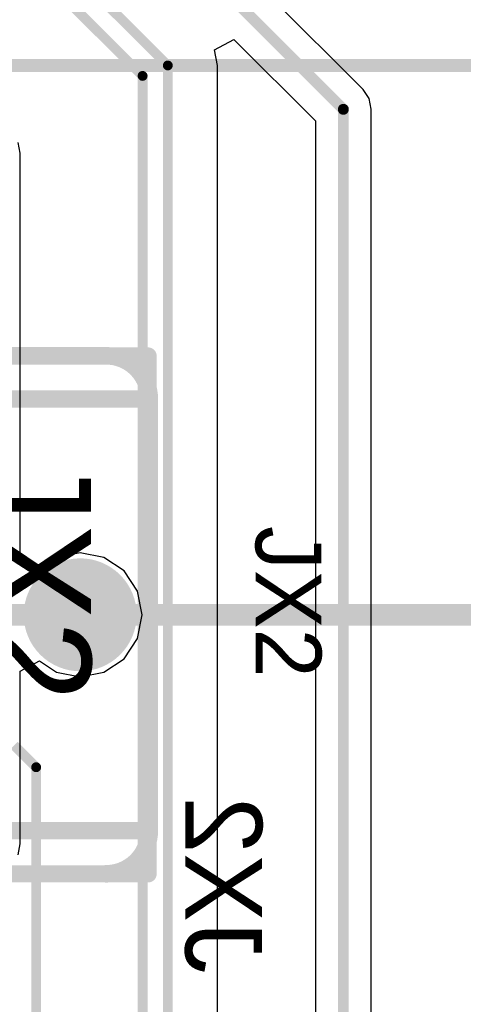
# Model space of a CAD drawing. Header units: millimetres. Extents: x 1.4 to 10.4, y 0 to 10.9.
# Tile 161 of 177: x 8.842 to 9.045, y 4.697 to 5.146. Entities that reach past the tile are written whole.
import ezdxf

# ---------------------------------------------------------------- set-up
doc = ezdxf.new("R2010")
doc.units = ezdxf.units.MM
doc.header["$MEASUREMENT"] = 0
for name, color, linetype in [('BottomLayer', 5, 'Continuous'), ('BottomSolder', 6, 'Continuous'), ('InternalPlane1', 76, 'Continuous'), ('InternalPlane2', 16, 'Continuous'), ('Mechanical2', 216, 'Continuous'), ('Mechanical31', 56, 'Continuous'), ('TopLayer', 1, 'Continuous'), ('TopOverlay', 2, 'Continuous'), ('TopSolder', 216, 'Continuous')]:
    doc.layers.add(name, color=color, linetype=linetype)

msp = doc.modelspace()

# ---------------------------------------------------------------- linework, layer by layer
at = {"layer": 'BottomLayer'}
for p, q in [((8.99901, 5.11401), (8.94512, 5.16791)), ((8.93126, 5.13219), (8.94008, 5.1369)), ((8.94008, 5.1369), (8.97726, 5.09972)), ((8.93269, 5.125), (8.93126, 5.13219)), ((8.93269, 4.4144), (8.93269, 5.125)), ((9.00177, 5.10988), (8.99901, 5.11401)), ((9.00274, 5.105), (9.00177, 5.10988)), ((9.00274, 3.52883), (9.00274, 5.105)), ((8.97726, 5.09972), (8.97726, 3.3087))]:
    msp.add_line(p, q, dxfattribs=at)
for points, const_width in [([(8.7445, 5.2905), (8.91, 5.125)], 0.0045), ([(8.73974, 5.279), (8.8985, 5.12024)], 0.0045), ([(8.93154, 5.16346), (8.99, 5.105)], 0.005), ([(8.91, 4.405), (8.91, 5.125)], 0.0045), ([(8.8985, 4.4035), (8.8985, 5.12024)], 0.0045), ([(8.99, 3.30343), (8.99, 5.105)], 0.005), ([(8.84, 4.815), (8.85, 4.805)], 0.0045), ([(8.85, 4.165), (8.85, 4.805)], 0.0045)]:
    msp.add_lwpolyline(points, dxfattribs=dict(at, const_width=const_width))
for points, const_width in [([(8.90888, 5.125, 1), (8.91113, 5.125, 1)], 0.00225), ([(8.90888, 5.125, 1), (8.91113, 5.125, 1)], 0.00225), ([(8.89738, 5.12024, 1), (8.89963, 5.12024, 1)], 0.00225), ([(8.89738, 5.12024, 1), (8.89963, 5.12024, 1)], 0.00225), ([(8.98875, 5.105, 1), (8.99125, 5.105, 1)], 0.0025), ([(8.98875, 5.105, 1), (8.99125, 5.105, 1)], 0.0025), ([(8.86319, 4.8745, 1), (8.87697, 4.8745, 1)], 0.01378), ([(8.84887, 4.805, 1), (8.85112, 4.805, 1)], 0.00225), ([(8.84887, 4.805, 1), (8.85112, 4.805, 1)], 0.00225)]:
    msp.add_lwpolyline(points, format="xyb", close=True, dxfattribs=dict(at, const_width=const_width))
at = {"layer": 'BottomSolder', "const_width": 0.01778}
msp.add_lwpolyline([(8.86119, 4.8745, 1), (8.87897, 4.8745, 1)], format="xyb", close=True, dxfattribs=at)
at = {"layer": 'InternalPlane1', "const_width": 0.02575}
msp.add_lwpolyline([(8.8572, 4.8745, 1), (8.88295, 4.8745, 1)], format="xyb", close=True, dxfattribs=at)
at = {"layer": 'InternalPlane2', "const_width": 0.02575}
msp.add_lwpolyline([(8.8572, 4.8745, 1), (8.88295, 4.8745, 1)], format="xyb", close=True, dxfattribs=at)
at = {"layer": 'Mechanical2'}
for points, const_width in [([(6, 5.125), (10, 5.125)], 0.006), ([(8.789, 4.9925), (8.901, 4.9925)], 0.00787), ([(8.901, 4.75639), (8.901, 4.9925)], 0.00787), ([(8.02394, 4.8745), (10.36, 4.8745)], 0.01), ([(8.79, 4.75639), (8.901, 4.75639)], 0.00787)]:
    msp.add_lwpolyline(points, dxfattribs=dict(at, const_width=const_width))
at = {"layer": 'Mechanical2', "const_width": 0.00394}
for points in [[(8.89903, 4.9925, 1), (8.90297, 4.9925, 1)], [(8.89903, 4.9925, 1), (8.90297, 4.9925, 1)], [(8.89903, 4.75639, 1), (8.90297, 4.75639, 1)], [(8.89903, 4.75639, 1), (8.90297, 4.75639, 1)]]:
    msp.add_lwpolyline(points, format="xyb", close=True, dxfattribs=at)
at = {"layer": 'TopLayer'}
for p, q in [((8.84274, 5.085), (8.84177, 5.08988)), ((8.84274, 4.90022), (8.84274, 5.085)), ((8.85156, 4.8955), (8.84274, 4.90022)), ((8.85925, 4.90064), (8.85156, 4.8955)), ((8.87008, 4.90279), (8.85925, 4.90064)), ((8.88091, 4.90064), (8.87008, 4.90279)), ((8.89008, 4.89451), (8.88091, 4.90064)), ((8.89622, 4.88533), (8.89008, 4.89451)), ((8.89837, 4.8745), (8.89622, 4.88533)), ((8.89622, 4.86367), (8.89837, 4.8745)), ((8.89008, 4.85449), (8.89622, 4.86367)), ((8.88091, 4.84836), (8.89008, 4.85449)), ((8.84274, 4.84878), (8.85156, 4.8535)), ((8.85156, 4.8535), (8.85925, 4.84836)), ((8.84274, 4.77), (8.84274, 4.84878)), ((8.85925, 4.84836), (8.87008, 4.84621)), ((8.87008, 4.84621), (8.88091, 4.84836)), ((8.84177, 4.76512), (8.84274, 4.77)), ((8.84274, 4.77), (8.84275, 4.77)), ((8.84275, 4.77), (8.84274, 4.77)), ((8.84274, 4.77), (8.84274, 4.77))]:
    msp.add_line(p, q, dxfattribs=at)
at = {"layer": 'TopLayer', "const_width": 0.01378}
msp.add_lwpolyline([(8.86319, 4.8745, 1), (8.87697, 4.8745, 1)], format="xyb", close=True, dxfattribs=at)
at = {"layer": 'TopOverlay', "const_width": 0.00787}
for points in [[(8.79921, 4.99261), (8.88189, 4.99261)], [(8.79134, 4.97293), (8.90157, 4.97293)], [(8.90157, 4.77607), (8.90157, 4.97293)], [(8.79134, 4.77607), (8.90157, 4.77607)], [(8.80315, 4.75639), (8.88189, 4.75639)]]:
    msp.add_lwpolyline(points, dxfattribs=at)
at = {"layer": 'TopOverlay', "const_width": 0.008}
for points in [[(8.88189, 4.99261, -0.414214), (8.90157, 4.97293)], [(8.90157, 4.77607, -0.414214), (8.88189, 4.75639)]]:
    msp.add_lwpolyline(points, format="xyb", dxfattribs=at)
at = {"layer": 'TopOverlay'}
for points, const_width in [([(8.87989, 4.99261, 1), (8.88389, 4.99261, 1)], 0.004), ([(8.87992, 4.99261, 1), (8.88386, 4.99261, 1)], 0.00394), ([(8.89957, 4.97293, 1), (8.90357, 4.97293, 1)], 0.004), ([(8.89961, 4.97293, 1), (8.90354, 4.97293, 1)], 0.00394), ([(8.89961, 4.97293, 1), (8.90354, 4.97293, 1)], 0.00394), ([(8.89957, 4.77607, 1), (8.90357, 4.77607, 1)], 0.004), ([(8.89961, 4.77607, 1), (8.90354, 4.77607, 1)], 0.00394), ([(8.89961, 4.77607, 1), (8.90354, 4.77607, 1)], 0.00394), ([(8.87989, 4.75639, 1), (8.88389, 4.75639, 1)], 0.004), ([(8.87992, 4.75639, 1), (8.88386, 4.75639, 1)], 0.00394)]:
    msp.add_lwpolyline(points, format="xyb", close=True, dxfattribs=dict(at, const_width=const_width))
at = {"layer": 'TopSolder', "const_width": 0.01778}
msp.add_lwpolyline([(8.86119, 4.8745, 1), (8.87897, 4.8745, 1)], format="xyb", close=True, dxfattribs=at)

# ---------------------------------------------------------------- texts
at = {"layer": 'Mechanical2', "text_generation_flag": 2}
msp.add_text('JX2', height=0.035, rotation=270, dxfattribs=at).set_placement((8.918, 4.711))
at = {"layer": 'Mechanical31'}
msp.add_text('JX2', height=0.05, rotation=270, dxfattribs=at).set_placement((8.825, 4.95))
at = {"layer": 'TopOverlay'}
msp.add_text('JX2', height=0.03, rotation=270, dxfattribs=at).set_placement((8.95, 4.915))

doc.saveas('drawing.dxf')
